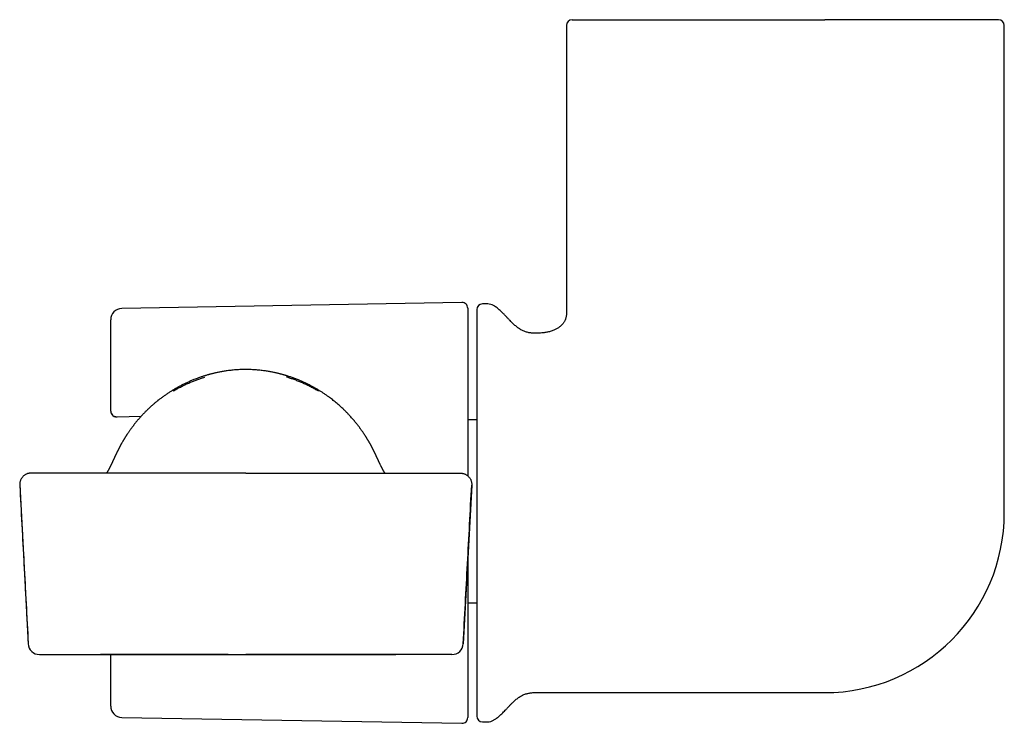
# Model space of a CAD drawing. Header units: millimetres. Extents: x 8 to 406, y 12 to 672.
# Tile 5 of 13: x 173 to 260, y 256 to 318. Entities that reach past the tile are written whole.
import ezdxf

# ---------------------------------------------------------------- set-up
doc = ezdxf.new("R2010")
doc.units = ezdxf.units.MM

msp = doc.modelspace()

# ---------------------------------------------------------------- linework, layer by layer
at = {"color": 7, "linetype": 'Continuous', "lineweight": 30}
for p, q in [((237.181, 318.028), (244.122, 318.028)), ((221.331, 317.528), (221.331, 292.098)), ((259.972, 274.528), (259.972, 317.528)), ((212.113, 293.085), (182.104, 292.561)), ((214.393, 292.953), (213.922, 292.953)), ((212.622, 292.585), (212.622, 277.801)), ((181.122, 284.008), (181.122, 291.561)), ((181.122, 283.508), (181.122, 284.008)), ((181.696, 283.005), (183.808, 283.051)), ((213.422, 282.745), (212.622, 282.745)), ((193.035, 278.035), (174.09, 278.035)), ((193.035, 278.035), (211.98, 278.035)), ((173.091, 276.981), (173.839, 262.981)), ((212.978, 276.981), (212.23, 262.981)), ((212.622, 270.367), (212.622, 256.47)), ((212.622, 266.602), (213.422, 266.602)), ((174.838, 262.035), (193.035, 262.035)), ((191.476, 262.035), (180.214, 262.035)), ((181.122, 257.494), (181.122, 262.034)), ((211.231, 262.035), (193.035, 262.035)), ((193.036, 262.035), (206.281, 262.035)), ((211.231, 262.035), (211.231, 262.035)), ((218.531, 258.678), (244.122, 258.678)), ((182.104, 256.494), (212.113, 255.97)), ((213.922, 256.103), (214.393, 256.103))]:
    msp.add_line(p, q, dxfattribs=at)
for centre, radius, start, end in [((221.831, 317.528), 0.5, 90, 180), ((259.472, 317.528), 0.5, 0, 90), ((212.122, 292.585), 0.5, 360, 91), ((213.922, 292.453), 0.5, 90, 180), ((214.393, 291.953), 1, 60.29274, 90), ((182.122, 291.561), 1, 91, 180), ((181.622, 283.508), 0.5, 180.0045, 271.28112), ((181.685, 283.504), 0.5, 269.16265, 270), ((181.685, 283.504), 0.5, 270, 271.26884), ((244.122, 274.528), 15.85, 270, 0), ((174.838, 263.035), 1, 183.05971, 270), ((211.231, 263.035), 1, 270, 356.94029), ((182.122, 257.494), 1, 180, 269), ((212.122, 256.47), 0.5, 269, 0), ((213.922, 256.603), 0.5, 180, 270), ((214.393, 257.103), 1, 270, 299.70726)]:
    msp.add_arc(centre, radius, start, end, dxfattribs=at)
for points, knots in [([(221.831, 318.028), (221.831, 318.028), (221.833, 318.028), (221.846, 318.028), (221.867, 318.028), (221.896, 318.028), (221.933, 318.028), (221.982, 318.028), (222.042, 318.028), (222.117, 318.028), (222.204, 318.028), (222.296, 318.028), (222.392, 318.028), (222.489, 318.028), (222.594, 318.028), (222.707, 318.028), (222.827, 318.028), (222.96, 318.028), (223.109, 318.028), (223.275, 318.028), (223.45, 318.028), (223.617, 318.028), (223.772, 318.028), (223.913, 318.028), (224.058, 318.028), (224.208, 318.028), (224.362, 318.028), (224.52, 318.028), (224.699, 318.028), (224.902, 318.028), (225.132, 318.028), (225.37, 318.028), (225.583, 318.028), (225.768, 318.028), (225.924, 318.028), (226.082, 318.028), (226.242, 318.028), (226.405, 318.028), (226.57, 318.028), (226.736, 318.028), (226.933, 318.028), (227.161, 318.028), (227.426, 318.028), (227.695, 318.028), (227.925, 318.028), (228.111, 318.028), (228.253, 318.028), (228.396, 318.028), (228.541, 318.028), (228.686, 318.028), (228.83, 318.028), (228.971, 318.028), (229.111, 318.028), (229.249, 318.028), (229.385, 318.028), (229.542, 318.028), (229.723, 318.028), (229.927, 318.028), (230.134, 318.028), (230.339, 318.028), (230.54, 318.028), (230.788, 318.028), (231.086, 318.028), (231.438, 318.028), (231.794, 318.028), (232.154, 318.028), (232.516, 318.028), (232.784, 318.028), (232.956, 318.028), (233.029, 318.028), (233.102, 318.028), (233.175, 318.028), (233.248, 318.028), (233.412, 318.028), (233.656, 318.028), (233.979, 318.028), (234.25, 318.028), (234.479, 318.028), (234.666, 318.028), (234.853, 318.028), (235.038, 318.028), (235.216, 318.028), (235.45, 318.028), (235.744, 318.028), (236.103, 318.028), (236.461, 318.028), (236.821, 318.028), (237.061, 318.028), (237.181, 318.028)], [0, 0, 0, 0, 0.014852, 0.029687, 0.044513, 0.059339, 0.074173, 0.08895, 0.106303, 0.123643, 0.140981, 0.158332, 0.172844, 0.187341, 0.201829, 0.216317, 0.230811, 0.245113, 0.261821, 0.278516, 0.29521, 0.311914, 0.323724, 0.335523, 0.347316, 0.359105, 0.370896, 0.382693, 0.394192, 0.409851, 0.425499, 0.441145, 0.456799, 0.466371, 0.475936, 0.485496, 0.495054, 0.50461, 0.514168, 0.523729, 0.532933, 0.54729, 0.561637, 0.575982, 0.590333, 0.597607, 0.604877, 0.612143, 0.619408, 0.62667, 0.633933, 0.640781, 0.64763, 0.654375, 0.660876, 0.667374, 0.677038, 0.6867, 0.69636, 0.706022, 0.715334, 0.724229, 0.740091, 0.755935, 0.771771, 0.787609, 0.803459, 0.81933, 0.822482, 0.825632, 0.828781, 0.831929, 0.835075, 0.838221, 0.853042, 0.866267, 0.879488, 0.88736, 0.895233, 0.90311, 0.910992, 0.918458, 0.925427, 0.940347, 0.955256, 0.970163, 0.985075, 1, 1, 1, 1]), ([(259.472, 318.028), (259.471, 318.028), (259.469, 318.028), (259.456, 318.028), (259.436, 318.028), (259.406, 318.028), (259.369, 318.028), (259.324, 318.028), (259.273, 318.028), (259.216, 318.028), (259.151, 318.028), (259.079, 318.028), (258.999, 318.028), (258.911, 318.028), (258.813, 318.028), (258.708, 318.028), (258.595, 318.028), (258.476, 318.028), (258.363, 318.028), (258.26, 318.028), (258.169, 318.028), (258.075, 318.028), (257.978, 318.028), (257.877, 318.028), (257.773, 318.028), (257.658, 318.028), (257.53, 318.028), (257.39, 318.028), (257.244, 318.028), (257.095, 318.028), (256.94, 318.028), (256.783, 318.028), (256.634, 318.028), (256.496, 318.028), (256.367, 318.028), (256.236, 318.028), (256.102, 318.028), (255.966, 318.028), (255.828, 318.028), (255.677, 318.028), (255.512, 318.028), (255.334, 318.028), (255.153, 318.028), (254.968, 318.028), (254.78, 318.028), (254.591, 318.028), (254.421, 318.028), (254.271, 318.028), (254.141, 318.028), (254.009, 318.028), (253.876, 318.028), (253.742, 318.028), (253.607, 318.028), (253.47, 318.028), (253.295, 318.028), (253.08, 318.028), (252.824, 318.028), (252.565, 318.028), (252.303, 318.028), (252.042, 318.028), (251.801, 318.028), (251.58, 318.028), (251.375, 318.028), (251.169, 318.028), (250.964, 318.028), (250.762, 318.028), (250.501, 318.028), (250.175, 318.028), (249.78, 318.028), (249.425, 318.028), (249.113, 318.028), (248.914, 318.028), (248.784, 318.028), (248.724, 318.028), (248.663, 318.028), (248.602, 318.028), (248.542, 318.028), (248.481, 318.028), (248.324, 318.028), (248.071, 318.028), (247.719, 318.028), (247.366, 318.028), (247.067, 318.028), (246.824, 318.028), (246.637, 318.028), (246.449, 318.028), (246.264, 318.028), (246.086, 318.028), (245.852, 318.028), (245.558, 318.028), (245.2, 318.028), (244.841, 318.028), (244.482, 318.028), (244.242, 318.028), (244.122, 318.028)], [0, 0, 0, 0, 0.014838, 0.029666, 0.044491, 0.059322, 0.074167, 0.08894, 0.102815, 0.116686, 0.130558, 0.144438, 0.158333, 0.172832, 0.187321, 0.201808, 0.2163, 0.230806, 0.245105, 0.254647, 0.264187, 0.273726, 0.283266, 0.29281, 0.302359, 0.311916, 0.323714, 0.335506, 0.347296, 0.359087, 0.370884, 0.38269, 0.394184, 0.403127, 0.412068, 0.421008, 0.42995, 0.438895, 0.447844, 0.456801, 0.467728, 0.478651, 0.489573, 0.500496, 0.511425, 0.522361, 0.532926, 0.5401, 0.547273, 0.554445, 0.561618, 0.568793, 0.57597, 0.58315, 0.590335, 0.603307, 0.616276, 0.629246, 0.642223, 0.655062, 0.667359, 0.677019, 0.686681, 0.696346, 0.706016, 0.715332, 0.724219, 0.741973, 0.759712, 0.777449, 0.789161, 0.800883, 0.803516, 0.80615, 0.808785, 0.81142, 0.814056, 0.816693, 0.819331, 0.83438, 0.849412, 0.864437, 0.879464, 0.887338, 0.895216, 0.903099, 0.910988, 0.918456, 0.925422, 0.940337, 0.955244, 0.970151, 0.985067, 1, 1, 1, 1]), ([(218.531, 290.379), (218.492, 290.379), (218.402, 290.379), (218.26, 290.389), (218.106, 290.408), (217.954, 290.436), (217.806, 290.474), (217.662, 290.521), (217.522, 290.578), (217.384, 290.645), (217.249, 290.723), (217.116, 290.811), (216.985, 290.908), (216.856, 291.013), (216.73, 291.124), (216.606, 291.24), (216.483, 291.36), (216.347, 291.499), (216.196, 291.656), (216.032, 291.829), (215.869, 292), (215.706, 292.166), (215.553, 292.314), (215.41, 292.444), (215.277, 292.556), (215.14, 292.66), (215.012, 292.749), (214.926, 292.799), (214.889, 292.82)], [0, 0, 0, 0, 0.0253612, 0.0601953, 0.0946029, 0.1287066, 0.1626458, 0.1959693, 0.2294448, 0.2632446, 0.2975378, 0.3331252, 0.3693243, 0.4061024, 0.4433907, 0.4810921, 0.5190872, 0.5572401, 0.6106357, 0.6636428, 0.716026, 0.7676413, 0.8183692, 0.8575537, 0.8961326, 0.9341276, 0.9716001, 1, 1, 1, 1]), ([(213.422, 292.453), (213.422, 292.452), (213.422, 292.45), (213.422, 292.435), (213.422, 292.412), (213.422, 292.379), (213.422, 292.341), (213.422, 292.303), (213.422, 292.266), (213.422, 292.225), (213.422, 292.18), (213.422, 292.129), (213.422, 292.064), (213.422, 291.982), (213.422, 291.879), (213.422, 291.767), (213.422, 291.667), (213.422, 291.585), (213.422, 291.525), (213.422, 291.463), (213.422, 291.399), (213.422, 291.333), (213.422, 291.265), (213.422, 291.169), (213.422, 291.042), (213.422, 290.88), (213.422, 290.709), (213.422, 290.531), (213.422, 290.366), (213.422, 290.217), (213.422, 290.087), (213.422, 289.953), (213.422, 289.816), (213.422, 289.675), (213.422, 289.505), (213.422, 289.301), (213.422, 289.062), (213.422, 288.816), (213.422, 288.563), (213.422, 288.303), (213.422, 288.038), (213.422, 287.767), (213.422, 287.489), (213.422, 287.202), (213.422, 286.907), (213.422, 286.604), (213.422, 286.295), (213.422, 285.979), (213.422, 285.695), (213.422, 285.444), (213.422, 285.228), (213.422, 285.009), (213.422, 284.787), (213.422, 284.563), (213.422, 284.3), (213.422, 283.995), (213.422, 283.648), (213.422, 283.296), (213.422, 282.941), (213.422, 282.642), (213.422, 282.402), (213.422, 282.223), (213.422, 282.043), (213.422, 281.861), (213.422, 281.679), (213.422, 281.496), (213.422, 281.311), (213.422, 281.053), (213.422, 280.718), (213.422, 280.307), (213.422, 279.893), (213.422, 279.476), (213.422, 279.104), (213.422, 278.779), (213.422, 278.501), (213.422, 278.222), (213.422, 277.944), (213.422, 277.67), (213.422, 277.354), (213.422, 276.994), (213.422, 276.585), (213.422, 276.175), (213.422, 275.765), (213.422, 275.353), (213.422, 274.941), (213.422, 274.528), (213.422, 274.116), (213.422, 273.705), (213.422, 273.294), (213.422, 272.884), (213.422, 272.523), (213.422, 272.209), (213.422, 271.942), (213.422, 271.675), (213.422, 271.407), (213.422, 271.133), (213.422, 270.809), (213.422, 270.437), (213.422, 270.022), (213.422, 269.609), (213.422, 269.274), (213.422, 269.016), (213.422, 268.834), (213.422, 268.652), (213.422, 268.47), (213.422, 268.289), (213.422, 268.109), (213.422, 267.863), (213.422, 267.553), (213.422, 267.181), (213.422, 266.813), (213.422, 266.449), (213.422, 266.131), (213.422, 265.857), (213.422, 265.626), (213.422, 265.396), (213.422, 265.168), (213.422, 264.943), (213.422, 264.677), (213.422, 264.373), (213.422, 264.034), (213.422, 263.701), (213.422, 263.375), (213.422, 263.056), (213.422, 262.744), (213.422, 262.441), (213.422, 262.143), (213.422, 261.85), (213.422, 261.562), (213.422, 261.279), (213.422, 261.003), (213.422, 260.735), (213.422, 260.505), (213.422, 260.309), (213.422, 260.146), (213.422, 259.985), (213.422, 259.828), (213.422, 259.675), (213.422, 259.499), (213.422, 259.305), (213.422, 259.094), (213.422, 258.892), (213.422, 258.698), (213.422, 258.543), (213.422, 258.424), (213.422, 258.338), (213.422, 258.254), (213.422, 258.171), (213.422, 258.091), (213.422, 258.012), (213.422, 257.935), (213.422, 257.831), (213.422, 257.704), (213.422, 257.558), (213.422, 257.422), (213.422, 257.297), (213.422, 257.195), (213.422, 257.113), (213.422, 257.048), (213.422, 256.987), (213.422, 256.93), (213.422, 256.88), (213.422, 256.826), (213.422, 256.771), (213.422, 256.719), (213.422, 256.677), (213.422, 256.644), (213.422, 256.62), (213.422, 256.605), (213.422, 256.604), (213.422, 256.603)], [0, 0, 0, 0, 0.0073186, 0.0146259, 0.0219259, 0.0292224, 0.0365192, 0.041299, 0.0460817, 0.0508683, 0.05566, 0.060589, 0.065668, 0.0732763, 0.0808759, 0.0884715, 0.0960672, 0.0994788, 0.1028917, 0.1063064, 0.1097231, 0.1131423, 0.1165644, 0.1199898, 0.1272087, 0.1344153, 0.1416133, 0.1488062, 0.1559979, 0.160708, 0.1654201, 0.1701353, 0.1748547, 0.1795793, 0.1843102, 0.1916836, 0.1990438, 0.2063948, 0.2137405, 0.2210848, 0.2283005, 0.2355225, 0.2427544, 0.25, 0.2573734, 0.2647336, 0.2720846, 0.2794303, 0.2867746, 0.2915846, 0.2963969, 0.3012124, 0.3060324, 0.310858, 0.3156901, 0.322909, 0.3301156, 0.3373136, 0.3445065, 0.3516982, 0.3552306, 0.358764, 0.3622989, 0.3658357, 0.3693748, 0.3729167, 0.3764618, 0.3800106, 0.3877697, 0.3955157, 0.4032531, 0.4109865, 0.4187207, 0.4237873, 0.4288575, 0.4339325, 0.4390136, 0.4439655, 0.4487557, 0.4560786, 0.4633944, 0.4707067, 0.4780195, 0.4853368, 0.4926623, 0.5, 0.5073175, 0.5146241, 0.5219237, 0.52922, 0.536517, 0.541297, 0.5460801, 0.5508673, 0.5556596, 0.560589, 0.565668, 0.5732763, 0.5808759, 0.5884715, 0.5960672, 0.5994788, 0.6028917, 0.6063064, 0.6097231, 0.6131423, 0.6165644, 0.6199898, 0.6272087, 0.6344153, 0.6416133, 0.6488062, 0.6559979, 0.660708, 0.6654201, 0.6701353, 0.6748547, 0.6795793, 0.6843102, 0.6916836, 0.6990438, 0.7063948, 0.7137405, 0.7210848, 0.7283005, 0.7355225, 0.7427544, 0.75, 0.7573734, 0.7647336, 0.7720846, 0.7794303, 0.7867746, 0.7915846, 0.7963969, 0.8012124, 0.8060324, 0.810858, 0.8156901, 0.822909, 0.8301156, 0.8373136, 0.8445065, 0.8516982, 0.8552306, 0.858764, 0.8622989, 0.8658357, 0.8693748, 0.8729167, 0.8764618, 0.8800106, 0.8877697, 0.8955157, 0.9032531, 0.9109865, 0.9187207, 0.9237873, 0.9288575, 0.9339325, 0.9390136, 0.9439658, 0.9487567, 0.9560804, 0.9633966, 0.9707091, 0.9780218, 0.9853386, 0.9926634, 1, 1, 1, 1]), ([(221.331, 292.098), (221.33, 292.058), (221.328, 291.979), (221.314, 291.864), (221.292, 291.754), (221.262, 291.649), (221.224, 291.55), (221.18, 291.457), (221.13, 291.368), (221.075, 291.285), (221.007, 291.197), (220.926, 291.106), (220.831, 291.016), (220.729, 290.932), (220.623, 290.856), (220.513, 290.787), (220.4, 290.724), (220.275, 290.663), (220.138, 290.604), (219.987, 290.55), (219.833, 290.505), (219.677, 290.468), (219.518, 290.439), (219.346, 290.415), (219.158, 290.397), (218.955, 290.385), (218.745, 290.379), (218.603, 290.378), (218.531, 290.378)], [0, 0, 0, 0, 0.03273, 0.064207, 0.094643, 0.124237, 0.153169, 0.181094, 0.208665, 0.235986, 0.263142, 0.299092, 0.334931, 0.37068, 0.40631, 0.441749, 0.476879, 0.511552, 0.555614, 0.599171, 0.642577, 0.68612, 0.730073, 0.774688, 0.828426, 0.883716, 0.940828, 1, 1, 1, 1]), ([(193.035, 287.174), (192.947, 287.174), (192.776, 287.173), (192.523, 287.164), (192.28, 287.151), (192.046, 287.134), (191.822, 287.113), (191.612, 287.089), (191.414, 287.064), (191.23, 287.037), (191.054, 287.009), (190.887, 286.98), (190.729, 286.951), (190.58, 286.921), (190.44, 286.891), (190.308, 286.861), (190.185, 286.832), (190.072, 286.804), (189.968, 286.778), (189.873, 286.753), (189.786, 286.729), (189.697, 286.704), (189.601, 286.676), (189.495, 286.645), (189.388, 286.612), (189.277, 286.576), (189.163, 286.539), (189.023, 286.492), (188.854, 286.432), (188.658, 286.359), (188.43, 286.27), (188.176, 286.165), (187.898, 286.041), (187.627, 285.914), (187.362, 285.781), (187.101, 285.642), (186.847, 285.499), (186.601, 285.353), (186.361, 285.204), (186.123, 285.048), (185.884, 284.884), (185.652, 284.717), (185.428, 284.547), (185.21, 284.375), (184.994, 284.196), (184.78, 284.012), (184.573, 283.824), (184.374, 283.636), (184.183, 283.447), (183.999, 283.258), (183.822, 283.068), (183.687, 282.917), (183.59, 282.806), (183.527, 282.733), (183.466, 282.661), (183.407, 282.589), (183.348, 282.517), (183.289, 282.445), (183.232, 282.373), (183.175, 282.301), (183.118, 282.228), (183.062, 282.154), (183.006, 282.079), (182.95, 282.004), (182.894, 281.927), (182.837, 281.847), (182.777, 281.763), (182.715, 281.674), (182.654, 281.585), (182.602, 281.506), (182.557, 281.438), (182.521, 281.383), (182.486, 281.329), (182.453, 281.278), (182.423, 281.23), (182.394, 281.184), (182.367, 281.141), (182.345, 281.106), (182.329, 281.079), (182.317, 281.059), (182.306, 281.042), (182.298, 281.028), (182.29, 281.015), (182.281, 280.999), (182.269, 280.98), (182.255, 280.957), (182.239, 280.929), (182.22, 280.898), (182.191, 280.848), (182.153, 280.784), (182.111, 280.711), (182.073, 280.643), (182.037, 280.58), (182.006, 280.522), (181.982, 280.478), (181.963, 280.445), (181.95, 280.421), (181.937, 280.396), (181.924, 280.371), (181.909, 280.344), (181.894, 280.314), (181.877, 280.282), (181.86, 280.25), (181.843, 280.219), (181.827, 280.187), (181.813, 280.16), (181.802, 280.139), (181.794, 280.122), (181.785, 280.106), (181.777, 280.09), (181.769, 280.074), (181.761, 280.058), (181.752, 280.041), (181.743, 280.024), (181.736, 280.008), (181.729, 279.994), (181.723, 279.982), (181.716, 279.97), (181.711, 279.958), (181.706, 279.948), (181.702, 279.94), (181.698, 279.933), (181.696, 279.928), (181.693, 279.923), (181.69, 279.917), (181.688, 279.912), (181.685, 279.907), (181.677, 279.891), (181.664, 279.864), (181.65, 279.835), (181.639, 279.812), (181.631, 279.795), (181.622, 279.777), (181.612, 279.758), (181.603, 279.737), (181.592, 279.716), (181.582, 279.693), (181.571, 279.671), (181.56, 279.649), (181.551, 279.63), (181.542, 279.611), (181.534, 279.594), (181.526, 279.577), (181.52, 279.563), (181.514, 279.55), (181.509, 279.54), (181.504, 279.53), (181.5, 279.521), (181.496, 279.513), (181.493, 279.506), (181.49, 279.499), (181.486, 279.492), (181.483, 279.485), (181.48, 279.478), (181.477, 279.471), (181.473, 279.463), (181.469, 279.455), (181.464, 279.445), (181.459, 279.434), (181.454, 279.422), (181.448, 279.41), (181.442, 279.398), (181.436, 279.385), (181.429, 279.37), (181.422, 279.354), (181.415, 279.338), (181.408, 279.323), (181.401, 279.308), (181.394, 279.293), (181.387, 279.278), (181.38, 279.263), (181.374, 279.25), (181.369, 279.238), (181.363, 279.227), (181.359, 279.217), (181.354, 279.208), (181.35, 279.199), (181.346, 279.189), (181.34, 279.177), (181.334, 279.163), (181.327, 279.149), (181.321, 279.136), (181.316, 279.125), (181.312, 279.117), (181.309, 279.108), (181.305, 279.1), (181.301, 279.093), (181.298, 279.085), (181.295, 279.078), (181.291, 279.071), (181.288, 279.064), (181.285, 279.058), (181.283, 279.052), (181.28, 279.047), (181.278, 279.041), (181.276, 279.037), (181.273, 279.032), (181.271, 279.026), (181.268, 279.021), (181.266, 279.016), (181.263, 279.009), (181.259, 279), (181.255, 278.991), (181.251, 278.983), (181.247, 278.975), (181.243, 278.967), (181.24, 278.96), (181.237, 278.953), (181.234, 278.947), (181.231, 278.942), (181.229, 278.936), (181.226, 278.929), (181.222, 278.922), (181.219, 278.915), (181.215, 278.907), (181.211, 278.899), (181.208, 278.891), (181.204, 278.883), (181.2, 278.876), (181.197, 278.868), (181.192, 278.858), (181.185, 278.844), (181.177, 278.827), (181.17, 278.811), (181.162, 278.795), (181.155, 278.78), (181.148, 278.765), (181.14, 278.749), (181.133, 278.733), (181.125, 278.717), (181.117, 278.702), (181.11, 278.686), (181.102, 278.671), (181.095, 278.656), (181.087, 278.641), (181.08, 278.625), (181.073, 278.611), (181.066, 278.598), (181.059, 278.585), (181.053, 278.571), (181.043, 278.552), (181.031, 278.528), (181.019, 278.505), (181.01, 278.488), (181.004, 278.477), (180.999, 278.467), (180.994, 278.457), (180.989, 278.447), (180.983, 278.437), (180.978, 278.428), (180.973, 278.418), (180.968, 278.409), (180.963, 278.399), (180.958, 278.389), (180.952, 278.379), (180.945, 278.367), (180.938, 278.354), (180.931, 278.341), (180.924, 278.327), (180.917, 278.315), (180.91, 278.304), (180.905, 278.294), (180.899, 278.284), (180.894, 278.275), (180.889, 278.266), (180.885, 278.259), (180.881, 278.251), (180.877, 278.244), (180.872, 278.237), (180.868, 278.229), (180.863, 278.221), (180.858, 278.213), (180.853, 278.204), (180.847, 278.195), (180.842, 278.185), (180.836, 278.175), (180.829, 278.164), (180.822, 278.153), (180.815, 278.142), (180.808, 278.131), (180.802, 278.12), (180.795, 278.11), (180.789, 278.1), (180.783, 278.091), (180.778, 278.082), (180.772, 278.073), (180.767, 278.065), (180.762, 278.057), (180.757, 278.05), (180.754, 278.045), (180.751, 278.041), (180.749, 278.038), (180.748, 278.035), (180.747, 278.035)], [0, 0, 0, 0, 0.006975, 0.013709, 0.0202, 0.026446, 0.032445, 0.038195, 0.043386, 0.048354, 0.053096, 0.057611, 0.061898, 0.065955, 0.069783, 0.073378, 0.076742, 0.079872, 0.082719, 0.08534, 0.087734, 0.089901, 0.092811, 0.095723, 0.098732, 0.101838, 0.105041, 0.108341, 0.113725, 0.119351, 0.125121, 0.13337, 0.141496, 0.149498, 0.157403, 0.165316, 0.173248, 0.180743, 0.188254, 0.195842, 0.203557, 0.211404, 0.218654, 0.226016, 0.233494, 0.241066, 0.248515, 0.255785, 0.26288, 0.269985, 0.276912, 0.283664, 0.28627, 0.28885, 0.291405, 0.293934, 0.296439, 0.298931, 0.301351, 0.303796, 0.30628, 0.308821, 0.311432, 0.314127, 0.316918, 0.319815, 0.323197, 0.326736, 0.330441, 0.334321, 0.336853, 0.339393, 0.341795, 0.344053, 0.346169, 0.348257, 0.350184, 0.351951, 0.352918, 0.353829, 0.354608, 0.355183, 0.355745, 0.356484, 0.357433, 0.358593, 0.359963, 0.361542, 0.3633, 0.367485, 0.371738, 0.376076, 0.380512, 0.38506, 0.389731, 0.392393, 0.395046, 0.397532, 0.39984, 0.401972, 0.404501, 0.406736, 0.408687, 0.410363, 0.411785, 0.412982, 0.413484, 0.413956, 0.414509, 0.415236, 0.416161, 0.417164, 0.418339, 0.419689, 0.421217, 0.422269, 0.423391, 0.424584, 0.42578, 0.426786, 0.427673, 0.428317, 0.428893, 0.429472, 0.430053, 0.430636, 0.431222, 0.431811, 0.436088, 0.440494, 0.442426, 0.444542, 0.446866, 0.449395, 0.452132, 0.455074, 0.458038, 0.461185, 0.464375, 0.467392, 0.470185, 0.473038, 0.475612, 0.477905, 0.47992, 0.481655, 0.483161, 0.484679, 0.48624, 0.48738, 0.488543, 0.489727, 0.490935, 0.492164, 0.493416, 0.494785, 0.496363, 0.498238, 0.500342, 0.502669, 0.505032, 0.507343, 0.509602, 0.512958, 0.516191, 0.519302, 0.522314, 0.525486, 0.528891, 0.532519, 0.535632, 0.538559, 0.541299, 0.543852, 0.546219, 0.548399, 0.5504, 0.552399, 0.555678, 0.559124, 0.562737, 0.566523, 0.568916, 0.571391, 0.573948, 0.576587, 0.5793, 0.581868, 0.584063, 0.586041, 0.5878, 0.589341, 0.590664, 0.59146, 0.59219, 0.593144, 0.594384, 0.595558, 0.596908, 0.598435, 0.600113, 0.602986, 0.605612, 0.607993, 0.61014, 0.612648, 0.614922, 0.616961, 0.618767, 0.62021, 0.621929, 0.623927, 0.626202, 0.628469, 0.630956, 0.633512, 0.636023, 0.638488, 0.640909, 0.643285, 0.645615, 0.651489, 0.657135, 0.662553, 0.667789, 0.673013, 0.678237, 0.683462, 0.689211, 0.69496, 0.700696, 0.706257, 0.711599, 0.717422, 0.723211, 0.729006, 0.734814, 0.739576, 0.74463, 0.749977, 0.755616, 0.767291, 0.77914, 0.783795, 0.788258, 0.792515, 0.796565, 0.800917, 0.805027, 0.809095, 0.813161, 0.817226, 0.821317, 0.82553, 0.829874, 0.835521, 0.841375, 0.847394, 0.853566, 0.859891, 0.864492, 0.869169, 0.873711, 0.877988, 0.882001, 0.885684, 0.88911, 0.892353, 0.895631, 0.899601, 0.903643, 0.907758, 0.912006, 0.916523, 0.921314, 0.92638, 0.93172, 0.937338, 0.943221, 0.949065, 0.954733, 0.959915, 0.96494, 0.969806, 0.974514, 0.979056, 0.98369, 0.988035, 0.992089, 0.994341, 0.996493, 0.998644, 1, 1, 1, 1]), ([(205.322, 278.035), (205.322, 278.035), (205.32, 278.038), (205.318, 278.042), (205.314, 278.047), (205.309, 278.054), (205.304, 278.062), (205.299, 278.07), (205.293, 278.079), (205.286, 278.09), (205.279, 278.102), (205.27, 278.116), (205.262, 278.129), (205.255, 278.14), (205.249, 278.15), (205.243, 278.159), (205.238, 278.168), (205.232, 278.177), (205.227, 278.186), (205.222, 278.195), (205.216, 278.204), (205.211, 278.213), (205.206, 278.221), (205.202, 278.228), (205.198, 278.235), (205.194, 278.241), (205.191, 278.248), (205.187, 278.254), (205.183, 278.261), (205.178, 278.269), (205.174, 278.277), (205.169, 278.286), (205.164, 278.295), (205.158, 278.305), (205.152, 278.315), (205.147, 278.325), (205.142, 278.334), (205.136, 278.345), (205.129, 278.358), (205.121, 278.372), (205.114, 278.385), (205.108, 278.397), (205.102, 278.407), (205.097, 278.417), (205.092, 278.426), (205.087, 278.434), (205.083, 278.442), (205.079, 278.451), (205.074, 278.46), (205.068, 278.471), (205.062, 278.484), (205.055, 278.497), (205.047, 278.513), (205.037, 278.531), (205.027, 278.55), (205.02, 278.565), (205.014, 278.577), (205.008, 278.589), (205.002, 278.6), (204.997, 278.611), (204.991, 278.623), (204.985, 278.635), (204.978, 278.649), (204.971, 278.663), (204.964, 278.678), (204.956, 278.693), (204.939, 278.729), (204.922, 278.765), (204.904, 278.801), (204.898, 278.815), (204.891, 278.829), (204.884, 278.844), (204.876, 278.86), (204.87, 278.873), (204.865, 278.884), (204.861, 278.892), (204.858, 278.9), (204.854, 278.908), (204.85, 278.916), (204.847, 278.923), (204.844, 278.929), (204.841, 278.935), (204.839, 278.94), (204.837, 278.944), (204.835, 278.949), (204.832, 278.953), (204.83, 278.958), (204.827, 278.964), (204.824, 278.97), (204.821, 278.977), (204.818, 278.985), (204.815, 278.992), (204.811, 278.999), (204.808, 279.005), (204.805, 279.012), (204.802, 279.019), (204.799, 279.025), (204.796, 279.031), (204.794, 279.036), (204.792, 279.041), (204.789, 279.047), (204.786, 279.053), (204.784, 279.059), (204.781, 279.065), (204.778, 279.071), (204.775, 279.077), (204.772, 279.084), (204.768, 279.092), (204.765, 279.099), (204.76, 279.109), (204.755, 279.121), (204.747, 279.137), (204.74, 279.153), (204.733, 279.169), (204.727, 279.182), (204.721, 279.193), (204.717, 279.203), (204.713, 279.213), (204.707, 279.224), (204.702, 279.236), (204.696, 279.248), (204.69, 279.262), (204.684, 279.275), (204.677, 279.289), (204.671, 279.303), (204.664, 279.317), (204.657, 279.332), (204.649, 279.351), (204.638, 279.373), (204.629, 279.393), (204.621, 279.41), (204.615, 279.423), (204.61, 279.435), (204.604, 279.447), (204.599, 279.457), (204.595, 279.467), (204.59, 279.476), (204.586, 279.485), (204.582, 279.494), (204.578, 279.503), (204.574, 279.51), (204.571, 279.518), (204.568, 279.525), (204.564, 279.532), (204.561, 279.539), (204.557, 279.548), (204.551, 279.559), (204.545, 279.572), (204.538, 279.587), (204.531, 279.603), (204.522, 279.621), (204.513, 279.64), (204.503, 279.661), (204.491, 279.686), (204.48, 279.71), (204.469, 279.732), (204.459, 279.754), (204.449, 279.774), (204.44, 279.792), (204.432, 279.809), (204.424, 279.825), (204.414, 279.846), (204.401, 279.871), (204.39, 279.895), (204.383, 279.91), (204.379, 279.917), (204.376, 279.923), (204.372, 279.931), (204.369, 279.937), (204.365, 279.945), (204.36, 279.955), (204.355, 279.965), (204.349, 279.977), (204.343, 279.989), (204.336, 280.004), (204.327, 280.022), (204.316, 280.044), (204.306, 280.063), (204.298, 280.079), (204.29, 280.094), (204.283, 280.109), (204.273, 280.127), (204.263, 280.147), (204.254, 280.165), (204.244, 280.184), (204.234, 280.202), (204.223, 280.225), (204.209, 280.251), (204.193, 280.281), (204.179, 280.309), (204.164, 280.336), (204.15, 280.363), (204.135, 280.39), (204.121, 280.417), (204.107, 280.443), (204.088, 280.477), (204.064, 280.522), (204.032, 280.58), (203.997, 280.643), (203.958, 280.711), (203.916, 280.784), (203.879, 280.848), (203.849, 280.898), (203.831, 280.929), (203.814, 280.957), (203.8, 280.98), (203.789, 280.999), (203.779, 281.015), (203.771, 281.028), (203.763, 281.043), (203.752, 281.06), (203.74, 281.08), (203.726, 281.102), (203.707, 281.134), (203.68, 281.176), (203.646, 281.232), (203.607, 281.292), (203.564, 281.359), (203.519, 281.428), (203.472, 281.5), (203.418, 281.58), (203.36, 281.666), (203.295, 281.758), (203.234, 281.846), (203.175, 281.927), (203.119, 282.004), (203.063, 282.079), (203.007, 282.154), (202.951, 282.228), (202.894, 282.301), (202.838, 282.373), (202.782, 282.443), (202.727, 282.51), (202.674, 282.576), (202.62, 282.641), (202.565, 282.706), (202.509, 282.772), (202.425, 282.868), (202.312, 282.996), (202.157, 283.165), (201.986, 283.346), (201.796, 283.537), (201.613, 283.714), (201.438, 283.877), (201.274, 284.024), (201.106, 284.17), (200.936, 284.312), (200.765, 284.45), (200.594, 284.583), (200.408, 284.723), (200.207, 284.869), (199.99, 285.019), (199.773, 285.163), (199.556, 285.3), (199.337, 285.432), (199.116, 285.559), (198.886, 285.686), (198.647, 285.811), (198.396, 285.936), (198.14, 286.056), (197.878, 286.171), (197.646, 286.267), (197.448, 286.345), (197.288, 286.405), (197.131, 286.462), (196.98, 286.515), (196.833, 286.563), (196.716, 286.601), (196.629, 286.628), (196.569, 286.646), (196.51, 286.664), (196.452, 286.681), (196.392, 286.698), (196.325, 286.717), (196.247, 286.739), (196.157, 286.763), (196.058, 286.789), (195.95, 286.816), (195.833, 286.844), (195.707, 286.874), (195.572, 286.903), (195.428, 286.933), (195.276, 286.963), (195.116, 286.992), (194.949, 287.02), (194.773, 287.047), (194.587, 287.073), (194.392, 287.097), (194.187, 287.119), (193.973, 287.138), (193.75, 287.153), (193.519, 287.165), (193.28, 287.173), (193.117, 287.174), (193.035, 287.174)], [0, 0, 0, 0, 0.001159, 0.003844, 0.006563, 0.010524, 0.014777, 0.019321, 0.024151, 0.029192, 0.036073, 0.04327, 0.050782, 0.055725, 0.06075, 0.065612, 0.070274, 0.074737, 0.079002, 0.083775, 0.088275, 0.092509, 0.096619, 0.099855, 0.103044, 0.106187, 0.109284, 0.112426, 0.115733, 0.119264, 0.123019, 0.126997, 0.131543, 0.136174, 0.140728, 0.145206, 0.149607, 0.153931, 0.160574, 0.166991, 0.173152, 0.177604, 0.181914, 0.186172, 0.190432, 0.19378, 0.19713, 0.200589, 0.204229, 0.209124, 0.214311, 0.219788, 0.225359, 0.234036, 0.242619, 0.247638, 0.252441, 0.257021, 0.261377, 0.26551, 0.269502, 0.27473, 0.279953, 0.28517, 0.290495, 0.29605, 0.301832, 0.329544, 0.334161, 0.338819, 0.343648, 0.348654, 0.353839, 0.359232, 0.36168, 0.364174, 0.366714, 0.369299, 0.371789, 0.374053, 0.375981, 0.377707, 0.379233, 0.380558, 0.381718, 0.383144, 0.38471, 0.386416, 0.388262, 0.390247, 0.392395, 0.394777, 0.396552, 0.39844, 0.400441, 0.402404, 0.404112, 0.405563, 0.406757, 0.407693, 0.408634, 0.409676, 0.41089, 0.412275, 0.41383, 0.415557, 0.417813, 0.420306, 0.422975, 0.425587, 0.430131, 0.434412, 0.438454, 0.442298, 0.445946, 0.448228, 0.45043, 0.45275, 0.455301, 0.458083, 0.461097, 0.464031, 0.467156, 0.470382, 0.473445, 0.476327, 0.479029, 0.483288, 0.487784, 0.492516, 0.494971, 0.497485, 0.499938, 0.502136, 0.504075, 0.505757, 0.507451, 0.509069, 0.510649, 0.51219, 0.513467, 0.514717, 0.515939, 0.517133, 0.51833, 0.519682, 0.521501, 0.523565, 0.525873, 0.528426, 0.531224, 0.534266, 0.537528, 0.54087, 0.544172, 0.547256, 0.55012, 0.552693, 0.555058, 0.557216, 0.559176, 0.561068, 0.564719, 0.56828, 0.569065, 0.569846, 0.570623, 0.571395, 0.572205, 0.572931, 0.573849, 0.574957, 0.576148, 0.577272, 0.578328, 0.580239, 0.581883, 0.583263, 0.584167, 0.584916, 0.585521, 0.586178, 0.586777, 0.58743, 0.588151, 0.588949, 0.589829, 0.591394, 0.59319, 0.595229, 0.597258, 0.599489, 0.601923, 0.604562, 0.607401, 0.610268, 0.61494, 0.619487, 0.623923, 0.628261, 0.632515, 0.6367, 0.638457, 0.640037, 0.641406, 0.642566, 0.643515, 0.644255, 0.644817, 0.645404, 0.646202, 0.647133, 0.64812, 0.649166, 0.651387, 0.65383, 0.656548, 0.659497, 0.662678, 0.665905, 0.669015, 0.672918, 0.676637, 0.680184, 0.683081, 0.685872, 0.688567, 0.691178, 0.693719, 0.696204, 0.698648, 0.701068, 0.703329, 0.705598, 0.707887, 0.710197, 0.712528, 0.71488, 0.720509, 0.726259, 0.733268, 0.740456, 0.747827, 0.753595, 0.759473, 0.765428, 0.771326, 0.777153, 0.782909, 0.788596, 0.795735, 0.802765, 0.809689, 0.816528, 0.823347, 0.830154, 0.836947, 0.844403, 0.851865, 0.859427, 0.867099, 0.874879, 0.879552, 0.884164, 0.888618, 0.892913, 0.89705, 0.901029, 0.902731, 0.904401, 0.906042, 0.907652, 0.909255, 0.910997, 0.913261, 0.915752, 0.91847, 0.921413, 0.924642, 0.928103, 0.931796, 0.93572, 0.939874, 0.944176, 0.948698, 0.953439, 0.958397, 0.963678, 0.969183, 0.974909, 0.980856, 0.987021, 0.993403, 1, 1, 1, 1]), ([(186.627, 285.268), (186.634, 285.272), (186.742, 285.339), (186.958, 285.46), (187.275, 285.632), (187.597, 285.793), (187.923, 285.944), (188.248, 286.085), (188.572, 286.214), (188.895, 286.332), (189.183, 286.43), (189.365, 286.484), (189.438, 286.506)], [0, 0, 0, 0, 0.007503, 0.124341, 0.241178, 0.358014, 0.47485, 0.591685, 0.703209, 0.814733, 0.926258, 1, 1, 1, 1]), ([(199.442, 285.268), (199.35, 285.323), (199.154, 285.438), (198.849, 285.603), (198.53, 285.765), (198.205, 285.918), (197.88, 286.06), (197.556, 286.191), (197.232, 286.311), (196.924, 286.417), (196.723, 286.479), (196.631, 286.506)], [0, 0, 0, 0, 0.104689, 0.220957, 0.337432, 0.454115, 0.571003, 0.68277, 0.794722, 0.906859, 1, 1, 1, 1]), ([(185.28, 284.43), (185.274, 284.433), (185.266, 284.436), (185.258, 284.44), (185.257, 284.441)], [0, 0, 0, 0, 0.806071, 1, 1, 1, 1]), ([(181.122, 283.495), (181.122, 283.484), (181.123, 283.461), (181.128, 283.426), (181.135, 283.391), (181.145, 283.356), (181.157, 283.323), (181.171, 283.291), (181.187, 283.26), (181.205, 283.231), (181.224, 283.204), (181.245, 283.178), (181.268, 283.154), (181.292, 283.132), (181.316, 283.112), (181.342, 283.093), (181.368, 283.077), (181.394, 283.063), (181.42, 283.05), (181.445, 283.04), (181.469, 283.031), (181.491, 283.025), (181.511, 283.02), (181.529, 283.016), (181.544, 283.014), (181.557, 283.011), (181.57, 283.01), (181.581, 283.009), (181.592, 283.008), (181.604, 283.007), (181.617, 283.006), (181.635, 283.005), (181.654, 283.005), (181.671, 283.005), (181.677, 283.005)], [0, 0, 0, 0, 0.0342325, 0.0720167, 0.1094038, 0.1464024, 0.1830167, 0.2192467, 0.2550885, 0.2905337, 0.32557, 0.3601796, 0.3943389, 0.4280168, 0.4611714, 0.493746, 0.5256595, 0.5567899, 0.5869441, 0.6158105, 0.642925, 0.6677617, 0.6900428, 0.7100018, 0.7282919, 0.7457541, 0.7633055, 0.7816823, 0.8019733, 0.8262239, 0.8550545, 0.8947989, 0.9558275, 1, 1, 1, 1]), ([(174.09, 278.035), (174.056, 278.034), (173.988, 278.032), (173.888, 278.016), (173.789, 277.99), (173.694, 277.955), (173.603, 277.91), (173.517, 277.856), (173.436, 277.794), (173.363, 277.724), (173.297, 277.647), (173.239, 277.563), (173.189, 277.474), (173.15, 277.381), (173.119, 277.284), (173.099, 277.184), (173.089, 277.083), (173.09, 277.015), (173.091, 276.981)], [0, 0, 0, 0, 0.062502, 0.125002, 0.187502, 0.250002, 0.312502, 0.375002, 0.437501, 0.500001, 0.562501, 0.625001, 0.687501, 0.75, 0.8125, 0.875, 0.937499, 1, 1, 1, 1]), ([(211.98, 278.035), (212.01, 278.034), (212.073, 278.032), (212.168, 278.018), (212.264, 277.995), (212.36, 277.961), (212.454, 277.917), (212.544, 277.862), (212.629, 277.798), (212.707, 277.724), (212.776, 277.642), (212.836, 277.554), (212.886, 277.461), (212.925, 277.365), (212.954, 277.267), (212.972, 277.17), (212.981, 277.075), (212.979, 277.012), (212.978, 276.981)], [0, 0, 0, 0, 0.056928, 0.115904, 0.176757, 0.239267, 0.303169, 0.368157, 0.433889, 0.5, 0.566111, 0.631843, 0.696831, 0.760733, 0.823243, 0.884096, 0.943072, 1, 1, 1, 1]), ([(173.095, 276.98), (173.095, 276.98), (173.094, 276.98), (173.094, 276.98), (173.093, 276.981), (173.092, 276.981), (173.092, 276.981), (173.091, 276.981), (173.091, 276.981), (173.091, 276.981)], [0, 0, 0, 0, 0.078402, 0.246614, 0.40252, 0.555811, 0.706489, 0.854551, 1, 1, 1, 1]), ([(173.095, 276.98), (173.218, 274.665), (173.467, 270), (173.716, 265.333), (173.841, 262.982)], [0, 0, 0, 0, 0.496133, 1, 1, 1, 1]), ([(212.228, 262.982), (212.353, 265.333), (212.602, 270), (212.851, 274.665), (212.974, 276.98)], [0, 0, 0, 0, 0.503858, 1, 1, 1, 1]), ([(212.974, 276.98), (212.975, 276.98), (212.976, 276.981), (212.977, 276.981), (212.978, 276.981), (212.978, 276.981)], [0, 0, 0, 0, 0.158063, 0.577433, 1, 1, 1, 1]), ([(212.23, 262.981), (212.23, 262.981), (212.23, 262.981), (212.229, 262.982), (212.229, 262.982), (212.228, 262.982), (212.228, 262.982)], [0, 0, 0, 0, 0.286171, 0.570612, 0.853248, 1, 1, 1, 1]), ([(191.148, 262.035), (191.148, 262.034), (191.144, 262.012), (191.139, 261.99), (191.135, 261.969)], [0, 0, 0, 0, 0.056826, 1, 1, 1, 1]), ([(214.889, 256.235), (214.921, 256.254), (214.998, 256.298), (215.114, 256.377), (215.239, 256.47), (215.36, 256.569), (215.493, 256.686), (215.635, 256.82), (215.788, 256.972), (215.944, 257.133), (216.103, 257.302), (216.268, 257.475), (216.436, 257.648), (216.606, 257.817), (216.764, 257.963), (216.909, 258.086), (217.038, 258.188), (217.171, 258.282), (217.306, 258.366), (217.444, 258.441), (217.586, 258.505), (217.726, 258.556), (217.866, 258.597), (218.003, 258.629), (218.143, 258.653), (218.285, 258.669), (218.415, 258.677), (218.497, 258.677), (218.531, 258.677)], [0, 0, 0, 0, 0.025083, 0.05901, 0.093354, 0.128169, 0.163478, 0.210465, 0.25826, 0.306779, 0.359445, 0.412656, 0.466087, 0.519321, 0.571979, 0.609063, 0.645606, 0.681551, 0.716883, 0.751638, 0.785952, 0.820012, 0.851163, 0.882377, 0.913769, 0.945445, 0.977496, 1, 1, 1, 1])]:
    msp.add_open_spline(points, degree=3, knots=knots, dxfattribs=at)

doc.saveas('drawing.dxf')
